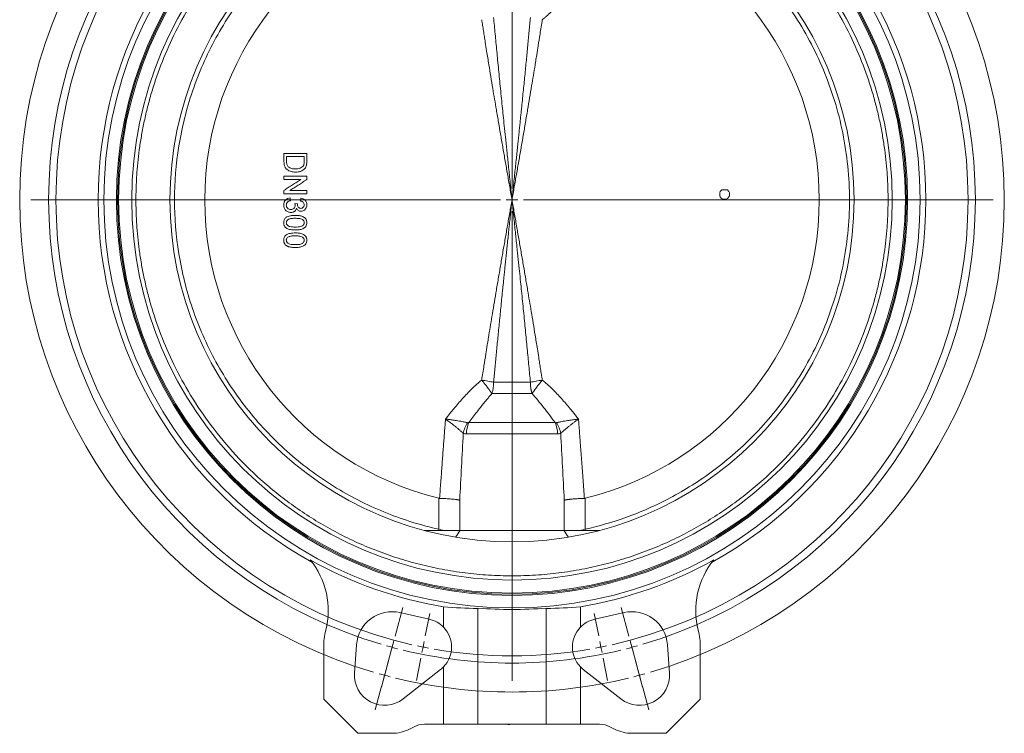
# Model space of a CAD drawing. Header units: millimetres. Extents: x 9 to 1131, y -444 to 1084.
# Tile 8 of 26: x 58 to 490, y 186 to 499. Entities that reach past the tile are written whole.
import ezdxf

# ---------------------------------------------------------------- set-up
doc = ezdxf.new("R2010")
doc.units = ezdxf.units.MM

# ---------------------------------------------------------------- blocks, each defined once
blk = doc.blocks.new('SW_CENTERMARKSYMBOL_0')
at = {"color": 0, "linetype": 'Continuous', "lineweight": 0}
for p, q in [((-1.29, 4.83), (-4.06, 15.17)), ((113.05, 4.83), (115.82, 15.17)), ((1.99, -7.44), (-1.4, 5.22)), ((109.77, -7.44), (113.16, 5.22)), ((0, 0), (-0.65, 2.41)), ((0, 0), (0.65, -2.41)), ((15.89, -7.48), (13.93, 2.33)), ((55.88, -203.54), (55.88, 2.5)), ((95.87, -7.48), (97.82, 2.33)), ((111.76, 0), (111.11, -2.41)), ((111.76, 0), (112.41, 2.41)), ((1.29, -4.83), (4.06, -15.17)), ((110.46, -4.83), (107.69, -15.17)), ((3.29, -12.27), (2.64, -9.85)), ((3.29, -12.27), (3.93, -14.68)), ((16.86, -12.39), (16.37, -9.93)), ((16.86, -12.39), (17.35, -14.84)), ((94.9, -12.39), (94.41, -14.84)), ((94.9, -12.39), (95.38, -9.93)), ((108.47, -12.27), (107.82, -14.68)), ((108.47, -12.27), (109.12, -9.85)), ((4.58, -17.1), (7.97, -29.75)), ((107.18, -17.1), (103.79, -29.75)), ((17.84, -17.29), (19.79, -27.1)), ((93.92, -17.29), (91.97, -27.1)), ((55.88, -208.54), (55.88, -206.04)), ((50.88, -208.54), (-155.16, -208.54)), ((55.88, -208.54), (53.38, -208.54)), ((55.88, -208.54), (55.88, -211.04)), ((55.88, -208.54), (58.38, -208.54)), ((60.88, -208.54), (266.92, -208.54)), ((55.88, -213.54), (55.88, -419.59)), ((4.58, -399.99), (7.97, -387.34)), ((107.18, -399.99), (103.79, -387.34)), ((17.84, -399.8), (19.79, -389.99)), ((93.92, -399.8), (91.97, -389.99)), ((1.29, -412.26), (4.06, -401.92)), ((3.29, -404.82), (2.64, -407.23)), ((3.29, -404.82), (3.93, -402.4)), ((16.86, -404.7), (16.37, -407.15)), ((16.86, -404.7), (17.35, -402.25)), ((94.9, -404.7), (94.41, -402.25)), ((94.9, -404.7), (95.38, -407.15)), ((110.46, -412.26), (107.69, -401.92)), ((108.47, -404.82), (107.82, -402.4)), ((108.47, -404.82), (109.12, -407.23)), ((1.99, -409.65), (-1.4, -422.3)), ((15.89, -409.6), (13.93, -419.41)), ((95.87, -409.6), (97.82, -419.41)), ((109.77, -409.65), (113.16, -422.3)), ((0, -417.09), (-0.65, -419.5)), ((0, -417.09), (0.65, -414.67)), ((111.76, -417.09), (111.11, -414.67)), ((111.76, -417.09), (112.41, -419.5)), ((-1.29, -421.92), (-4.06, -432.25)), ((113.05, -421.92), (115.82, -432.25))]:
    blk.add_line(p, q, dxfattribs=at)
for radius, start, end in [(215.9, 76.3269, 103.6731), (215.9, 104.3365, 105), (215.9, 75, 75.6635), (215.9, 106.3269, 253.6731), (215.9, 105, 105.6635), (215.9, 74.3365, 75), (215.9, 286.3269, 73.6731), (203.2, 76.4098, 103.5902), (200, 80.1824, 99.8176), (203.2, 105, 105.7049), (203.2, 104.2951, 105), (200, 101.25, 101.9662), (200, 100.5338, 101.25), (200, 78.75, 79.4662), (200, 78.0338, 78.75), (203.2, 75, 75.7049), (203.2, 74.2951, 75), (203.2, 106.4098, 253.5902), (200, 102.6824, 257.3176), (200, 282.6824, 77.3176), (203.2, 286.4098, 73.5902), (203.2, 254.2951, 255), (203.2, 255, 255.7049), (200, 258.0338, 258.75), (200, 258.75, 259.4662), (200, 260.1824, 279.8176), (200, 280.5338, 281.25), (200, 281.25, 281.9662), (203.2, 284.2951, 285), (203.2, 285, 285.7049), (203.2, 256.4098, 283.5902), (215.9, 254.3365, 255), (215.9, 255, 255.6635), (215.9, 256.3269, 283.6731), (215.9, 284.3365, 285), (215.9, 285, 285.6635)]:
    blk.add_arc((55.88, -208.54), radius, start, end, dxfattribs=at)

msp = doc.modelspace()

# ---------------------------------------------------------------- linework, layer by layer
at = {"color": 7, "linetype": 'Continuous', "lineweight": 15}
for p, q in [((174.4, 429.17), (174.4, 430.58)), ((184.4, 430.58), (184.4, 429.09)), ((174.4, 422.89), (174.4, 424.38)), ((184.4, 424.3), (184.4, 422.89)), ((368.85, 424.55), (366.4, 424.55)), ((177.09, 421.09), (177.22, 419.81)), ((181.71, 419.68), (181.83, 420.96)), ((180.3, 418.53), (179.14, 418.67)), ((180.3, 418.53), (180.28, 418.35)), ((274.4, 340.19), (266.33, 340.19)), ((274.4, 340.19), (282.46, 340.19)), ((265.61, 335.19), (274.4, 335.19)), ((274.4, 335.19), (283.18, 335.19)), ((293.28, 322.51), (255.52, 322.51)), ((254.45, 317.51), (294.35, 317.51)), ((242.32, 289.32), (242.32, 275.73)), ((306.48, 289.32), (306.48, 275.73)), ((251.6, 275.19), (235.99, 275.19)), ((297.2, 275.19), (251.6, 275.19)), ((312.8, 275.19), (297.2, 275.19)), ((225.24, 239.14), (238.13, 236.23)), ((244.4, 232.69), (244.4, 241.68)), ((259.4, 190.19), (259.4, 241.13)), ((289.4, 241.13), (289.4, 190.19)), ((304.4, 241.68), (304.4, 232.69)), ((310.67, 236.23), (323.56, 239.14)), ((205.35, 212.59), (206.25, 225.03)), ((342.55, 225.03), (343.44, 212.59)), ((191.81, 223.92), (191.81, 201.19)), ((356.99, 201.19), (356.99, 223.92)), ((243.11, 214.22), (226.69, 201.28)), ((244.4, 190.19), (244.4, 215.38)), ((304.4, 215.38), (304.4, 190.19)), ((322.11, 201.28), (305.68, 214.22)), ((191.81, 201.19), (206.81, 186.19)), ((341.99, 186.19), (356.99, 201.19)), ((236.03, 190.19), (244.4, 190.19)), ((244.4, 190.19), (259.4, 190.19)), ((289.4, 190.19), (259.4, 190.19)), ((272.59, 189.99), (272.59, 190.19)), ((272.59, 189.99), (272.8, 189.99)), ((272.8, 189.99), (272.8, 190.19)), ((272.8, 189.99), (273.45, 189.99)), ((273.45, 189.99), (273.45, 190.19)), ((274.68, 189.99), (274.68, 190.19)), ((274.68, 189.99), (274.69, 189.99)), ((274.86, 189.99), (274.86, 190.19)), ((276.03, 189.99), (276.03, 190.19)), ((277.06, 189.99), (277.06, 190.19)), ((304.4, 190.19), (289.4, 190.19)), ((304.4, 190.19), (312.77, 190.19)), ((206.81, 186.19), (223.81, 186.19)), ((324.99, 186.19), (341.99, 186.19))]:
    msp.add_line(p, q, dxfattribs=at)
at = {"color": 8, "linetype": 'Continuous', "lineweight": 15}
for p, q in [((251.49, 275.19), (251.49, 288.48)), ((297.31, 288.48), (297.31, 275.19)), ((242.32, 275.73), (242.2, 275.19)), ((244.47, 275.19), (242.32, 275.73)), ((306.48, 275.73), (304.33, 275.19)), ((306.48, 275.73), (306.59, 275.19))]:
    msp.add_line(p, q, dxfattribs=at)
at = {"color": 7, "linetype": 'Continuous', "lineweight": 15}
for radius in [179, 173.5, 173, 150]:
    msp.add_circle((274.4, 420.19), radius, dxfattribs=at)
for centre, radius, start, end in [((274.4, 420.19), 172.5, 0, 180), ((274.4, 420.19), 166.75, 0, 180), ((274.4, 420.19), 181.5, 118.904, 241.096), ((274.4, 420.19), 181.5, 298.904, 61.096), ((274.4, 420.19), 134.75, 103.7718, 256.2282), ((274.4, 420.19), 134.75, 283.7718, 76.2282), ((274.4, 420.19), 172.5, 180, 360), ((274.4, 420.19), 166.75, 180, 0), ((266.44, 317.56), 12, 155.6261, 180.2354), ((282.35, 317.56), 12, 359.7646, 24.3739), ((274.4, 420.19), 181.02, 240.7274, 260.4603), ((158.85, 240.07), 35, 345.609, 39.4098), ((274.4, 420.19), 181.02, 279.5397, 299.2726), ((389.95, 240.07), 35, 140.5902, 194.391), ((221.81, 223.92), 15.6, 77.3015, 175.8931), ((274.4, 420.19), 179.69, 265.2116, 274.7884), ((326.99, 223.92), 15.6, 4.1069, 102.6985), ((235.38, 224.04), 12.5, 43.8261, 77.3015), ((313.42, 224.04), 12.5, 102.6985, 136.1739), ((221.81, 223.92), 30, 165.609, 180), ((235.38, 224.04), 12.5, 316.1739, 43.8261), ((313.42, 224.04), 12.5, 136.1739, 223.8261), ((326.99, 223.92), 30, 360, 14.391), ((218.52, 211.65), 13.2, 175.8931, 308.219), ((235.38, 224.04), 12.5, 308.219, 316.1739), ((313.42, 224.04), 12.5, 223.8261, 231.781), ((330.28, 211.65), 13.2, 231.781, 4.1069), ((236.03, 180.19), 10, 90, 119.0973), ((312.77, 180.19), 10, 60.9027, 90), ((218.52, 211.65), 26, 281.7345, 299.0973), ((330.28, 211.65), 26, 240.9027, 258.2655)]:
    msp.add_arc(centre, radius, start, end, dxfattribs=at)
for centre, start_param, end_param in [((260.32, 420.19), 4.623703, 4.707259), ((288.48, 420.19), 4.717519, 4.801075)]:
    msp.add_ellipse(centre, major_axis=(179.77, 0), ratio=0.996929, start_param=start_param, end_param=end_param, dxfattribs=at)
for points, knots in [([(439.32, 420.19), (439.31, 420.64), (439.31, 421.52), (439.3, 422.85), (439.27, 424.18), (439.23, 425.51), (439.18, 426.84), (439.12, 428.17), (439.05, 429.49), (438.89, 432.26), (438.54, 436.47), (437.87, 442.21), (436.98, 448.04), (435.84, 454.08), (434.43, 460.2), (432.13, 468.69), (428.47, 479.57), (422.72, 492.81), (415.4, 506.2), (406.39, 519.53), (395.56, 532.52), (385.09, 542.69), (375.8, 550.36), (368.31, 555.87), (360.37, 561.04), (352.01, 565.81), (343.26, 570.15), (334.14, 574.02), (324.71, 577.36), (314.99, 580.14), (305.05, 582.34), (294.93, 583.93), (284.7, 584.9), (274.4, 585.22), (264.1, 584.9), (253.86, 583.93), (243.75, 582.34), (233.8, 580.14), (224.09, 577.36), (214.65, 574.02), (205.54, 570.15), (196.79, 565.81), (188.43, 561.04), (180.49, 555.87), (172.99, 550.36), (163.7, 542.69), (153.23, 532.52), (142.41, 519.53), (133.39, 506.2), (126.08, 492.81), (120.33, 479.57), (116.66, 468.69), (114.36, 460.2), (112.96, 454.08), (111.81, 448.04), (110.92, 442.21), (110.25, 436.47), (109.89, 432), (109.7, 428.7), (109.6, 426.57), (109.53, 424.45), (109.49, 422.32), (109.48, 420.9), (109.48, 420.19)], [0, 0, 0, 0, 0.002567, 0.005134, 0.0077, 0.010266, 0.012833, 0.015399, 0.017966, 0.020533, 0.03146, 0.042387, 0.054011, 0.065636, 0.077992, 0.09035, 0.116586, 0.144396, 0.17381, 0.204834, 0.237445, 0.271584, 0.289204, 0.307165, 0.325449, 0.344033, 0.362891, 0.381997, 0.401321, 0.420829, 0.440488, 0.460261, 0.480111, 0.5, 0.519889, 0.539739, 0.559512, 0.579171, 0.59868, 0.618003, 0.637109, 0.655968, 0.674551, 0.692835, 0.710796, 0.728416, 0.762555, 0.795166, 0.826191, 0.855605, 0.883414, 0.90965, 0.922007, 0.934365, 0.945989, 0.957613, 0.96854, 0.979467, 0.983574, 0.98768, 0.991786, 0.995893, 1, 1, 1, 1]), ([(126.41, 420.19), (126.41, 427.91), (127.02, 435.84), (129.61, 451.85), (131.6, 459.92), (135.66, 471.87), (137.2, 475.82), (140.63, 483.62), (142.52, 487.47), (146.65, 495.02), (148.89, 498.72), (153.69, 505.92), (156.26, 509.42), (161.68, 516.18), (164.55, 519.45), (170.53, 525.7), (173.66, 528.68), (180.13, 534.35), (183.48, 537.03), (190.35, 542.07), (193.88, 544.43), (204.66, 550.99), (212.11, 554.68), (227.17, 560.68), (234.79, 562.99), (242.32, 564.66)], [0, 0, 0, 0, 0.125, 0.125, 0.25, 0.25, 0.3125, 0.3125, 0.375, 0.375, 0.4375, 0.4375, 0.5, 0.5, 0.5625, 0.5625, 0.625, 0.625, 0.6875, 0.6875, 0.75, 0.75, 0.875, 0.875, 1, 1, 1, 1]), ([(306.48, 564.66), (312.35, 563.36), (318.44, 561.63), (330.91, 557.13), (337.29, 554.35), (350.12, 547.54), (356.58, 543.52), (366.08, 536.42), (369.22, 533.88), (375.39, 528.44), (378.41, 525.55), (384.3, 519.39), (387.17, 516.13), (392.67, 509.25), (395.31, 505.63), (400.32, 498.07), (402.68, 494.12), (407.08, 485.91), (409.1, 481.65), (412.77, 472.87), (414.41, 468.36), (417.26, 459.11), (418.46, 454.38), (420.41, 444.78), (421.15, 439.91), (422.14, 430.09), (422.38, 425.14), (422.38, 415.25), (422.14, 410.3), (421.15, 400.48), (420.41, 395.61), (418.46, 386.01), (417.26, 381.28), (414.41, 372.03), (412.77, 367.51), (409.1, 358.74), (407.08, 354.48), (402.68, 346.27), (400.32, 342.32), (395.31, 334.75), (392.67, 331.14), (387.17, 324.26), (384.3, 321), (378.41, 314.84), (375.39, 311.94), (369.22, 306.5), (366.08, 303.96), (356.58, 296.87), (350.12, 292.84), (337.29, 286.04), (330.91, 283.26), (318.44, 278.76), (312.35, 277.03), (306.48, 275.73)], [0, 0, 0, 0, 0.0625, 0.0625, 0.125, 0.125, 0.1875, 0.1875, 0.21875, 0.21875, 0.25, 0.25, 0.28125, 0.28125, 0.3125, 0.3125, 0.34375, 0.34375, 0.375, 0.375, 0.40625, 0.40625, 0.4375, 0.4375, 0.46875, 0.46875, 0.5, 0.5, 0.53125, 0.53125, 0.5625, 0.5625, 0.59375, 0.59375, 0.625, 0.625, 0.65625, 0.65625, 0.6875, 0.6875, 0.71875, 0.71875, 0.75, 0.75, 0.78125, 0.78125, 0.8125, 0.8125, 0.875, 0.875, 0.9375, 0.9375, 1, 1, 1, 1]), ([(287.68, 499.24), (288.09, 499.58), (288.84, 500.2), (290.32, 501.47), (292.77, 503.8), (295.44, 506.61), (298.02, 509.54), (299.86, 511.72), (301.7, 514.01), (302.91, 515.54), (303.55, 516.36)], [0, 0, 0, 0, 0.067249, 0.125001, 0.249998, 0.499992, 0.622425, 0.750003, 0.866565, 1, 1, 1, 1]), ([(261.11, 499.24), (261.24, 498.42), (261.5, 496.77), (261.88, 494.3), (262.27, 491.83), (262.73, 488.9), (263.39, 484.79), (264.48, 478.04), (265.9, 469.44), (267.33, 460.99), (268.5, 454.12), (269.47, 448.49), (270.44, 442.86), (271.42, 437.21), (272.41, 431.55), (273.4, 425.88), (274.07, 422.09), (274.4, 420.19)], [0, 0, 0, 0, 0.031285, 0.062547, 0.093785, 0.124999, 0.173826, 0.249999, 0.381325, 0.499998, 0.570945, 0.642053, 0.713321, 0.78475, 0.856339, 0.928089, 1, 1, 1, 1]), ([(266.33, 500.19), (266.44, 499.01), (266.66, 496.62), (267.01, 492.97), (267.36, 489.22), (267.73, 485.38), (268.11, 481.43), (268.51, 477.38), (268.92, 473.23), (269.35, 468.98), (269.79, 464.63), (270.22, 460.34), (270.67, 455.96), (271.14, 451.35), (271.68, 446.18), (272.27, 440.46), (272.93, 434.2), (273.64, 427.38), (274.14, 422.65), (274.4, 420.19)], [0, 0, 0, 0, 0.044318, 0.089894, 0.136731, 0.184826, 0.234182, 0.284796, 0.33667, 0.389803, 0.444196, 0.499848, 0.550645, 0.608327, 0.672893, 0.744343, 0.822678, 0.907897, 1, 1, 1, 1]), ([(274.4, 420.19), (274.53, 421.44), (274.79, 423.9), (275.17, 427.52), (275.53, 430.99), (275.88, 434.33), (276.22, 437.54), (276.54, 440.6), (276.84, 443.53), (277.13, 446.32), (277.41, 448.97), (277.67, 451.48), (277.91, 453.86), (278.14, 456.1), (278.35, 458.2), (278.74, 462.01), (279.3, 467.48), (280.01, 474.57), (280.68, 481.37), (281.31, 487.89), (281.9, 494.14), (282.28, 498.21), (282.46, 500.19)], [0, 0, 0, 0, 0.0469116, 0.0921022, 0.1355718, 0.1773204, 0.217348, 0.2556547, 0.2922404, 0.327105, 0.3602488, 0.3916715, 0.4213732, 0.449354, 0.4756138, 0.5001526, 0.5922057, 0.6807606, 0.7658175, 0.8473763, 0.9254372, 1, 1, 1, 1]), ([(274.4, 420.19), (274.56, 421.14), (274.89, 423.03), (275.39, 425.86), (275.88, 428.69), (276.38, 431.52), (276.87, 434.35), (277.37, 437.18), (277.86, 440), (278.35, 442.82), (278.84, 445.65), (279.32, 448.47), (279.81, 451.28), (280.29, 454.1), (280.77, 456.92), (281.68, 462.27), (282.95, 469.79), (284.13, 476.91), (284.87, 481.47), (285.31, 484.24), (285.95, 488.19), (286.76, 493.32), (287.35, 497.14), (287.68, 499.24)], [0, 0, 0, 0, 0.035841, 0.071663, 0.107465, 0.143248, 0.179011, 0.214755, 0.250479, 0.286184, 0.321869, 0.357534, 0.39318, 0.428806, 0.464413, 0.500001, 0.631908, 0.75, 0.770049, 0.805074, 0.855073, 0.920049, 1, 1, 1, 1]), ([(184.4, 440.58), (183.56, 440.58), (181.9, 440.58), (179.4, 440.58), (176.9, 440.58), (175.23, 440.58), (174.4, 440.58)], [0, 0, 0, 0, 0.250001, 0.5, 0.749999, 1, 1, 1, 1]), ([(174.4, 437), (174.41, 436.34), (174.46, 435.69), (174.72, 434.91), (174.78, 434.75), (174.92, 434.46), (175, 434.32), (175.19, 434.05), (175.29, 433.92), (175.52, 433.68), (175.64, 433.58), (176.02, 433.27), (176.31, 433.09), (176.89, 432.81), (177.2, 432.7), (177.83, 432.52), (178.15, 432.47), (178.8, 432.39), (179.12, 432.38), (179.45, 432.37)], [0, 0, 0, 0, 0.25, 0.25, 0.3125, 0.3125, 0.375, 0.375, 0.4375, 0.4375, 0.5, 0.5, 0.625, 0.625, 0.75, 0.75, 0.875, 0.875, 1, 1, 1, 1]), ([(175.55, 439.17), (176.41, 439.17), (178.11, 439.17), (180.68, 439.17), (182.39, 439.17), (183.24, 439.17)], [0, 0, 0, 0, 0.333334, 0.666666, 1, 1, 1, 1]), ([(175.55, 437.11), (175.55, 437.45), (175.55, 438.14), (175.55, 438.82), (175.55, 439.17)], [0, 0, 0, 0, 0.5, 1, 1, 1, 1]), ([(176.26, 434.74), (176.11, 434.9), (175.99, 435.07), (175.79, 435.44), (175.72, 435.64), (175.62, 436.05), (175.59, 436.26), (175.56, 436.68), (175.55, 436.89), (175.55, 437.11)], [0, 0, 0, 0, 0.25, 0.25, 0.5, 0.5, 0.75, 0.75, 1, 1, 1, 1]), ([(183.24, 437.14), (183.24, 436.86), (183.24, 436.58), (183.19, 436.16), (183.18, 436.03), (183.12, 435.75), (183.09, 435.62), (183.04, 435.49)], [0, 0, 0, 0, 0.5, 0.5, 0.75, 0.75, 1, 1, 1, 1]), ([(183.24, 439.17), (183.24, 438.83), (183.24, 438.15), (183.24, 437.48), (183.24, 437.14)], [0, 0, 0, 0, 0.5, 1, 1, 1, 1]), ([(184.25, 435.39), (184.32, 435.68), (184.35, 435.98), (184.38, 436.42), (184.39, 436.57), (184.4, 436.86), (184.4, 437.01), (184.4, 437.16)], [0, 0, 0, 0, 0.5, 0.5, 0.75, 0.75, 1, 1, 1, 1]), ([(179.47, 433.78), (178.9, 433.79), (178.32, 433.82), (177.49, 434.04), (177.22, 434.14), (176.71, 434.39), (176.48, 434.55), (176.26, 434.74)], [0, 0, 0, 0, 0.5, 0.5, 0.75, 0.75, 1, 1, 1, 1]), ([(179.45, 432.37), (179.83, 432.38), (180.2, 432.4), (180.76, 432.48), (180.94, 432.51), (181.31, 432.59), (181.49, 432.64), (181.85, 432.77), (182.03, 432.84), (182.37, 433), (182.53, 433.09), (183.01, 433.4), (183.29, 433.65), (183.54, 433.94)], [0, 0, 0, 0, 0.25, 0.25, 0.375, 0.375, 0.5, 0.5, 0.625, 0.625, 0.75, 0.75, 1, 1, 1, 1]), ([(183.04, 435.49), (182.97, 435.32), (182.88, 435.17), (182.67, 434.89), (182.55, 434.76), (182.16, 434.41), (181.85, 434.23), (181.21, 433.97), (180.86, 433.89), (180.17, 433.8), (179.82, 433.79), (179.47, 433.78)], [0, 0, 0, 0, 0.125, 0.125, 0.25, 0.25, 0.5, 0.5, 0.75, 0.75, 1, 1, 1, 1]), ([(183.54, 433.94), (183.71, 434.15), (183.87, 434.37), (184.11, 434.87), (184.18, 435.13), (184.25, 435.39)], [0, 0, 0, 0, 0.5, 0.5, 1, 1, 1, 1]), ([(184.4, 430.58), (183.56, 430.58), (181.9, 430.58), (179.4, 430.58), (176.9, 430.58), (175.23, 430.58), (174.4, 430.58)], [0, 0, 0, 0, 0.250001, 0.5, 0.749999, 1, 1, 1, 1]), ([(181.86, 429.17), (181.24, 428.77), (179.99, 427.97), (178.13, 426.77), (176.26, 425.57), (175.02, 424.77), (174.4, 424.38)], [0, 0, 0, 0, 0.250002, 0.500002, 0.75, 1, 1, 1, 1]), ([(174.4, 429.17), (175.23, 429.17), (176.88, 429.17), (179.37, 429.17), (181.03, 429.17), (181.86, 429.17)], [0, 0, 0, 0, 0.333333, 0.666666, 1, 1, 1, 1]), ([(176.94, 424.3), (177.56, 424.69), (178.8, 425.49), (180.67, 426.69), (182.53, 427.89), (183.78, 428.69), (184.4, 429.09)], [0, 0, 0, 0, 0.250001, 0.5, 0.749999, 1, 1, 1, 1]), ([(184.4, 424.3), (183.57, 424.3), (181.91, 424.3), (179.42, 424.3), (177.76, 424.3), (176.94, 424.3)], [0, 0, 0, 0, 0.3333338, 0.6666662, 1, 1, 1, 1]), ([(365.55, 423.5), (365.59, 423.6), (365.64, 423.71), (365.76, 423.91), (365.82, 424), (366.04, 424.27), (366.21, 424.42), (366.4, 424.55)], [0, 0, 0, 0, 0.25, 0.25, 0.5, 0.5, 1, 1, 1, 1]), ([(368.85, 424.55), (368.99, 424.46), (369.12, 424.34), (369.36, 424.09), (369.47, 423.95), (369.64, 423.65), (369.71, 423.49), (369.81, 423.16), (369.84, 422.98), (369.86, 422.64), (369.84, 422.46), (369.79, 422.12), (369.74, 421.95), (369.6, 421.63), (369.51, 421.48), (369.31, 421.2), (369.19, 421.08), (368.92, 420.85), (368.78, 420.76), (368.47, 420.6), (368.31, 420.54), (367.97, 420.46), (367.8, 420.44), (367.45, 420.44), (367.28, 420.46), (366.77, 420.58), (366.46, 420.74), (366.06, 421.08), (365.94, 421.21), (365.74, 421.48), (365.65, 421.64), (365.58, 421.8)], [0, 0, 0, 0, 0.0625, 0.0625, 0.125, 0.125, 0.1875, 0.1875, 0.25, 0.25, 0.3125, 0.3125, 0.375, 0.375, 0.4375, 0.4375, 0.5, 0.5, 0.5625, 0.5625, 0.625, 0.625, 0.6875, 0.6875, 0.75, 0.75, 0.875, 0.875, 0.9375, 0.9375, 1, 1, 1, 1]), ([(107.65, 420.19), (107.55, 420.19), (107.41, 420.19), (107.04, 420.19), (106.8, 420.19), (106.21, 420.19), (105.86, 420.19), (105.1, 420.19), (104.68, 420.19), (103.89, 420.19), (103.51, 420.19), (102.87, 420.19), (102.61, 420.19), (102.22, 420.19), (102.09, 420.19), (101.93, 420.19), (101.9, 420.19), (101.9, 420.19)], [0, 0, 0, 0, 0.125, 0.125, 0.25, 0.25, 0.375, 0.375, 0.5, 0.5, 0.625, 0.625, 0.75, 0.75, 0.875, 0.875, 1, 1, 1, 1]), ([(107.65, 420.19), (107.72, 420.19), (107.82, 420.19), (108.07, 420.19), (108.22, 420.19), (108.55, 420.19), (108.73, 420.19), (109.11, 420.19), (109.3, 420.19), (109.48, 420.19)], [0, 0, 0, 0, 0.25, 0.25, 0.5, 0.5, 0.75, 0.75, 1, 1, 1, 1]), ([(109.48, 420.19), (109.48, 419.75), (109.48, 418.86), (109.5, 417.53), (109.53, 416.2), (109.56, 414.88), (109.61, 413.55), (109.67, 412.22), (109.74, 410.89), (109.91, 408.12), (110.25, 403.92), (110.92, 398.18), (111.81, 392.34), (112.96, 386.3), (114.36, 380.18), (116.66, 371.69), (120.33, 360.81), (126.08, 347.58), (133.39, 334.19), (142.41, 320.86), (153.23, 307.87), (163.7, 297.69), (172.99, 290.03), (180.49, 284.52), (188.43, 279.35), (196.79, 274.57), (205.54, 270.23), (214.65, 266.37), (224.09, 263.03), (233.8, 260.24), (243.75, 258.04), (253.86, 256.45), (264.1, 255.49), (274.4, 255.17), (284.7, 255.49), (294.93, 256.45), (305.05, 258.04), (314.99, 260.24), (324.71, 263.03), (334.14, 266.37), (343.26, 270.23), (352.01, 274.57), (360.37, 279.35), (368.31, 284.52), (375.8, 290.03), (385.09, 297.69), (395.56, 307.87), (406.39, 320.86), (415.4, 334.19), (422.72, 347.58), (428.47, 360.81), (432.13, 371.69), (434.43, 380.18), (435.84, 386.3), (436.98, 392.34), (437.87, 398.18), (438.54, 403.92), (438.91, 408.39), (439.1, 411.69), (439.2, 413.81), (439.26, 415.94), (439.31, 418.07), (439.31, 419.48), (439.32, 420.19)], [0, 0, 0, 0, 0.002567, 0.005134, 0.0077, 0.010266, 0.012833, 0.015399, 0.017966, 0.020533, 0.03146, 0.042387, 0.054011, 0.065636, 0.077992, 0.09035, 0.116586, 0.144396, 0.17381, 0.204834, 0.237445, 0.271584, 0.289204, 0.307165, 0.325449, 0.344033, 0.362891, 0.381997, 0.401321, 0.420829, 0.440488, 0.460261, 0.480111, 0.5, 0.519889, 0.539739, 0.559512, 0.579171, 0.59868, 0.618003, 0.637109, 0.655968, 0.674551, 0.692835, 0.710796, 0.728416, 0.762555, 0.795166, 0.826191, 0.855605, 0.883414, 0.90965, 0.922007, 0.934365, 0.945989, 0.957613, 0.96854, 0.979467, 0.983574, 0.98768, 0.991786, 0.995893, 1, 1, 1, 1]), ([(124.41, 420.19), (124.41, 420.19), (124.46, 420.19), (124.66, 420.19), (124.81, 420.19), (125.2, 420.19), (125.44, 420.19), (125.93, 420.19), (126.18, 420.19), (126.41, 420.19)], [0, 0, 0, 0, 0.25, 0.25, 0.5, 0.5, 0.75, 0.75, 1, 1, 1, 1]), ([(242.32, 275.73), (234.79, 277.4), (227.17, 279.71), (212.11, 285.71), (204.66, 289.4), (193.88, 295.96), (190.35, 298.31), (183.48, 303.35), (180.13, 306.03), (173.66, 311.7), (170.53, 314.69), (164.55, 320.94), (161.68, 324.2), (156.26, 330.97), (153.69, 334.47), (148.89, 341.67), (146.65, 345.36), (142.52, 352.91), (140.63, 356.76), (137.2, 364.57), (135.66, 368.52), (131.6, 380.46), (129.61, 388.54), (127.02, 404.54), (126.41, 412.48), (126.41, 420.19)], [0, 0, 0, 0, 0.125, 0.125, 0.25, 0.25, 0.3125, 0.3125, 0.375, 0.375, 0.4375, 0.4375, 0.5, 0.5, 0.5625, 0.5625, 0.625, 0.625, 0.6875, 0.6875, 0.75, 0.75, 0.875, 0.875, 1, 1, 1, 1]), ([(177.09, 421.09), (176.71, 421.04), (176.33, 420.96), (175.81, 420.72), (175.64, 420.62), (175.33, 420.39), (175.18, 420.26), (174.92, 419.97), (174.8, 419.82), (174.6, 419.49), (174.52, 419.31), (174.32, 418.76), (174.28, 418.37), (174.27, 417.98)], [0, 0, 0, 0, 0.25, 0.25, 0.375, 0.375, 0.5, 0.5, 0.625, 0.625, 0.75, 0.75, 1, 1, 1, 1]), ([(174.4, 422.89), (175.23, 422.89), (176.9, 422.89), (179.4, 422.89), (181.9, 422.89), (183.56, 422.89), (184.4, 422.89)], [0, 0, 0, 0, 0.250001, 0.5, 0.749999, 1, 1, 1, 1]), ([(175.42, 417.93), (175.43, 418.17), (175.45, 418.41), (175.57, 418.75), (175.63, 418.86), (175.76, 419.06), (175.84, 419.15), (176.1, 419.39), (176.31, 419.52), (176.75, 419.69), (176.99, 419.76), (177.22, 419.81)], [0, 0, 0, 0, 0.25, 0.25, 0.375, 0.375, 0.5, 0.5, 0.75, 0.75, 1, 1, 1, 1]), ([(183.24, 418), (183.24, 418.21), (183.22, 418.42), (183.08, 418.81), (182.97, 419), (182.53, 419.46), (182.12, 419.61), (181.71, 419.68)], [0, 0, 0, 0, 0.25, 0.25, 0.5, 0.5, 1, 1, 1, 1]), ([(181.83, 420.96), (182.18, 420.89), (182.52, 420.8), (183, 420.57), (183.15, 420.47), (183.44, 420.26), (183.57, 420.14), (183.81, 419.88), (183.92, 419.73), (184.1, 419.43), (184.17, 419.26), (184.35, 418.75), (184.39, 418.4), (184.4, 418.04)], [0, 0, 0, 0, 0.25, 0.25, 0.375, 0.375, 0.5, 0.5, 0.625, 0.625, 0.75, 0.75, 1, 1, 1, 1]), ([(274.4, 420.19), (274.23, 419.25), (273.9, 417.36), (273.41, 414.53), (272.91, 411.7), (272.42, 408.87), (271.92, 406.04), (271.43, 403.21), (270.94, 400.39), (270.45, 397.56), (269.96, 394.74), (269.47, 391.92), (268.99, 389.1), (268.51, 386.29), (268.02, 383.47), (267.11, 378.12), (265.84, 370.59), (264.67, 363.48), (263.93, 358.92), (263.48, 356.15), (262.85, 352.2), (262.04, 347.06), (261.44, 343.25), (261.11, 341.14)], [0, 0, 0, 0, 0.035841, 0.071663, 0.107465, 0.143248, 0.179011, 0.214755, 0.250479, 0.286184, 0.321869, 0.357534, 0.39318, 0.428806, 0.464413, 0.500001, 0.631908, 0.75, 0.770049, 0.805074, 0.855073, 0.920049, 1, 1, 1, 1]), ([(274.4, 420.19), (274.27, 418.94), (274.01, 416.49), (273.63, 412.87), (273.26, 409.39), (272.91, 406.05), (272.58, 402.85), (272.26, 399.78), (271.95, 396.86), (271.66, 394.07), (271.39, 391.42), (271.13, 388.9), (270.89, 386.52), (270.66, 384.29), (270.44, 382.19), (270.05, 378.38), (269.5, 372.91), (268.79, 365.82), (268.12, 359.02), (267.49, 352.49), (266.89, 346.25), (266.52, 342.18), (266.33, 340.19)], [0, 0, 0, 0, 0.046912, 0.092102, 0.135572, 0.17732, 0.217348, 0.255655, 0.29224, 0.327105, 0.360249, 0.391671, 0.421373, 0.449354, 0.475614, 0.500153, 0.592206, 0.680761, 0.765817, 0.847376, 0.925437, 1, 1, 1, 1]), ([(282.46, 340.19), (282.35, 341.37), (282.13, 343.77), (281.79, 347.42), (281.43, 351.16), (281.06, 355.01), (280.68, 358.96), (280.28, 363.01), (279.87, 367.16), (279.45, 371.41), (279.01, 375.76), (278.57, 380.05), (278.13, 384.42), (277.65, 389.04), (277.12, 394.2), (276.52, 399.92), (275.87, 406.19), (275.15, 413.01), (274.66, 417.74), (274.4, 420.19)], [0, 0, 0, 0, 0.044318, 0.089894, 0.136731, 0.184826, 0.234182, 0.284796, 0.33667, 0.389803, 0.444196, 0.499848, 0.550645, 0.608327, 0.672893, 0.744343, 0.822678, 0.907897, 1, 1, 1, 1]), ([(287.68, 341.14), (287.55, 341.97), (287.3, 343.61), (286.91, 346.08), (286.52, 348.55), (286.07, 351.48), (285.41, 355.6), (284.31, 362.35), (282.89, 370.94), (281.47, 379.4), (280.29, 386.27), (279.33, 391.89), (278.35, 397.53), (277.37, 403.18), (276.38, 408.84), (275.39, 414.51), (274.73, 418.3), (274.4, 420.19)], [0, 0, 0, 0, 0.031285, 0.062547, 0.093785, 0.124999, 0.173826, 0.249999, 0.381325, 0.499998, 0.570945, 0.642053, 0.713321, 0.78475, 0.856339, 0.928089, 1, 1, 1, 1]), ([(441.15, 420.19), (441.08, 420.19), (440.98, 420.19), (440.73, 420.19), (440.58, 420.19), (440.24, 420.19), (440.06, 420.19), (439.69, 420.19), (439.5, 420.19), (439.32, 420.19)], [0, 0, 0, 0, 0.25, 0.25, 0.5, 0.5, 0.75, 0.75, 1, 1, 1, 1]), ([(441.15, 420.19), (441.25, 420.19), (441.38, 420.19), (441.75, 420.19), (441.99, 420.19), (442.58, 420.19), (442.93, 420.19), (443.7, 420.19), (444.11, 420.19), (444.91, 420.19), (445.29, 420.19), (445.93, 420.19), (446.19, 420.19), (446.58, 420.19), (446.71, 420.19), (446.87, 420.19), (446.9, 420.19), (446.9, 420.19)], [0, 0, 0, 0, 0.125, 0.125, 0.25, 0.25, 0.375, 0.375, 0.5, 0.5, 0.625, 0.625, 0.75, 0.75, 0.875, 0.875, 1, 1, 1, 1]), ([(174.27, 417.98), (174.28, 417.55), (174.33, 417.14), (174.55, 416.54), (174.64, 416.34), (174.86, 415.98), (174.99, 415.81), (175.29, 415.5), (175.45, 415.36), (175.79, 415.12), (175.98, 415.01), (176.36, 414.84), (176.57, 414.78), (176.98, 414.7), (177.19, 414.69), (177.41, 414.68)], [0, 0, 0, 0, 0.25, 0.25, 0.375, 0.375, 0.5, 0.5, 0.625, 0.625, 0.75, 0.75, 0.875, 0.875, 1, 1, 1, 1]), ([(175.42, 417.93), (175.43, 417.67), (175.46, 417.41), (175.65, 416.91), (175.8, 416.69), (176.18, 416.33), (176.4, 416.18), (176.89, 416), (177.15, 415.97), (177.42, 415.96)], [0, 0, 0, 0, 0.25, 0.25, 0.5, 0.5, 0.75, 0.75, 1, 1, 1, 1]), ([(177.41, 414.68), (177.69, 414.69), (177.96, 414.72), (178.37, 414.83), (178.5, 414.88), (178.76, 415), (178.88, 415.07), (179.1, 415.24), (179.2, 415.33), (179.39, 415.54), (179.48, 415.66), (179.7, 416.02), (179.8, 416.28), (179.87, 416.56)], [0, 0, 0, 0, 0.25, 0.25, 0.375, 0.375, 0.5, 0.5, 0.625, 0.625, 0.75, 0.75, 1, 1, 1, 1]), ([(177.42, 415.96), (177.66, 415.97), (177.91, 416), (178.37, 416.18), (178.57, 416.31), (178.93, 416.66), (179.06, 416.87), (179.24, 417.34), (179.27, 417.59), (179.28, 417.84)], [0, 0, 0, 0, 0.25, 0.25, 0.5, 0.5, 0.75, 0.75, 1, 1, 1, 1]), ([(179.28, 417.84), (179.28, 417.91), (179.27, 417.98), (179.27, 418.05), (179.26, 418.12), (179.25, 418.19), (179.24, 418.26), (179.21, 418.39), (179.18, 418.53), (179.14, 418.67)], [0, 0, 0, 0, 0.250456, 0.250456, 0.250456, 0.500945, 0.500945, 0.500945, 1, 1, 1, 1]), ([(179.87, 416.56), (179.97, 416.37), (180.07, 416.18), (180.33, 415.84), (180.48, 415.69), (180.83, 415.45), (181.02, 415.35), (181.43, 415.22), (181.64, 415.2), (181.86, 415.19)], [0, 0, 0, 0, 0.25, 0.25, 0.5, 0.5, 0.75, 0.75, 1, 1, 1, 1]), ([(180.28, 418.35), (180.3, 417.9), (180.4, 417.44), (180.78, 416.87), (180.95, 416.71), (181.36, 416.51), (181.59, 416.48), (181.81, 416.48)], [0, 0, 0, 0, 0.5, 0.5, 0.75, 0.75, 1, 1, 1, 1]), ([(181.81, 416.48), (181.99, 416.48), (182.16, 416.5), (182.33, 416.56), (182.46, 416.61), (182.6, 416.69), (182.71, 416.78), (182.82, 416.87), (182.92, 416.99), (183, 417.11), (183.09, 417.24), (183.16, 417.39), (183.19, 417.55), (183.23, 417.69), (183.24, 417.85), (183.24, 418)], [0, 0, 0, 0, 0.223541, 0.223541, 0.223541, 0.41346, 0.41346, 0.41346, 0.60321, 0.60321, 0.60321, 0.807552, 0.807552, 0.807552, 1, 1, 1, 1]), ([(181.86, 415.19), (182.21, 415.21), (182.55, 415.27), (183.04, 415.5), (183.19, 415.59), (183.47, 415.8), (183.6, 415.92), (183.83, 416.19), (183.93, 416.34), (184.1, 416.65), (184.17, 416.82), (184.34, 417.32), (184.39, 417.68), (184.4, 418.04)], [0, 0, 0, 0, 0.25, 0.25, 0.375, 0.375, 0.5, 0.5, 0.625, 0.625, 0.75, 0.75, 1, 1, 1, 1]), ([(175.23, 412.43), (175.08, 412.29), (174.93, 412.13), (174.68, 411.8), (174.57, 411.62), (174.34, 411.04), (174.28, 410.62), (174.27, 410.19)], [0, 0, 0, 0, 0.25, 0.25, 0.5, 0.5, 1, 1, 1, 1]), ([(179.33, 413.4), (178.62, 413.39), (177.91, 413.35), (176.85, 413.15), (176.51, 413.05), (175.84, 412.79), (175.53, 412.63), (175.23, 412.43)], [0, 0, 0, 0, 0.5, 0.5, 0.75, 0.75, 1, 1, 1, 1]), ([(175.42, 410.19), (175.43, 410.3), (175.44, 410.4), (175.47, 410.6), (175.5, 410.7), (175.62, 410.98), (175.74, 411.15), (176.02, 411.45), (176.17, 411.58), (176.54, 411.77), (176.73, 411.84), (177.12, 411.94), (177.32, 411.98), (177.72, 412.04), (177.92, 412.06), (178.52, 412.11), (178.93, 412.11), (179.33, 412.12)], [0, 0, 0, 0, 0.0625, 0.0625, 0.125, 0.125, 0.25, 0.25, 0.375, 0.375, 0.5, 0.5, 0.625, 0.625, 0.75, 0.75, 1, 1, 1, 1]), ([(184.4, 410.19), (184.39, 410.48), (184.36, 410.76), (184.26, 411.18), (184.21, 411.32), (184.1, 411.58), (184.04, 411.7), (183.88, 411.94), (183.79, 412.06), (183.59, 412.26), (183.49, 412.36), (183.15, 412.62), (182.9, 412.76), (182.38, 412.99), (182.11, 413.08), (181.56, 413.22), (181.29, 413.27), (180.45, 413.38), (179.89, 413.39), (179.33, 413.4)], [0, 0, 0, 0, 0.125, 0.125, 0.1875, 0.1875, 0.25, 0.25, 0.3125, 0.3125, 0.375, 0.375, 0.5, 0.5, 0.625, 0.625, 0.75, 0.75, 1, 1, 1, 1]), ([(179.33, 412.12), (179.89, 412.11), (180.44, 412.09), (181.26, 411.99), (181.54, 411.94), (182.06, 411.78), (182.32, 411.68), (182.56, 411.54)], [0, 0, 0, 0, 0.5, 0.5, 0.75, 0.75, 1, 1, 1, 1]), ([(182.56, 411.54), (182.66, 411.46), (182.76, 411.37), (182.93, 411.18), (183, 411.07), (183.19, 410.73), (183.24, 410.47), (183.24, 410.21)], [0, 0, 0, 0, 0.25, 0.25, 0.5, 0.5, 1, 1, 1, 1]), ([(174.27, 410.19), (174.27, 409.91), (174.3, 409.62), (174.41, 409.21), (174.45, 409.07), (174.56, 408.81), (174.63, 408.69), (174.78, 408.45), (174.87, 408.34), (175.07, 408.13), (175.18, 408.04), (175.4, 407.86), (175.52, 407.78), (175.76, 407.64), (175.89, 407.57), (176.28, 407.41), (176.55, 407.32), (177.09, 407.18), (177.37, 407.13), (178.2, 407.01), (178.77, 406.99), (179.33, 406.99)], [0, 0, 0, 0, 0.125, 0.125, 0.1875, 0.1875, 0.25, 0.25, 0.3125, 0.3125, 0.375, 0.375, 0.4375, 0.4375, 0.5, 0.5, 0.625, 0.625, 0.75, 0.75, 1, 1, 1, 1]), ([(179.33, 408.27), (178.93, 408.27), (178.52, 408.28), (177.72, 408.34), (177.32, 408.39), (176.73, 408.55), (176.54, 408.62), (176.18, 408.82), (176.02, 408.94), (175.81, 409.16), (175.74, 409.24), (175.63, 409.41), (175.58, 409.5), (175.46, 409.78), (175.43, 409.99), (175.42, 410.19)], [0, 0, 0, 0, 0.25, 0.25, 0.5, 0.5, 0.625, 0.625, 0.75, 0.75, 0.8125, 0.8125, 0.875, 0.875, 1, 1, 1, 1]), ([(183.24, 410.21), (183.24, 410.1), (183.23, 410), (183.2, 409.8), (183.17, 409.7), (183.1, 409.51), (183.05, 409.42), (182.94, 409.25), (182.87, 409.17), (182.66, 408.94), (182.49, 408.82), (182.14, 408.63), (181.95, 408.55), (180.96, 408.29), (180.15, 408.28), (179.33, 408.27)], [0, 0, 0, 0, 0.0625, 0.0625, 0.125, 0.125, 0.1875, 0.1875, 0.25, 0.25, 0.375, 0.375, 0.5, 0.5, 1, 1, 1, 1]), ([(179.33, 406.99), (179.9, 406.99), (180.46, 407.01), (181.3, 407.12), (181.58, 407.18), (182.12, 407.33), (182.38, 407.42), (182.9, 407.64), (183.15, 407.78), (183.61, 408.12), (183.81, 408.33), (184.11, 408.81), (184.22, 409.07), (184.36, 409.62), (184.39, 409.91), (184.4, 410.19)], [0, 0, 0, 0, 0.25, 0.25, 0.375, 0.375, 0.5, 0.5, 0.625, 0.625, 0.75, 0.75, 0.875, 0.875, 1, 1, 1, 1]), ([(175.23, 404.73), (175.08, 404.59), (174.93, 404.44), (174.68, 404.11), (174.57, 403.93), (174.34, 403.35), (174.28, 402.92), (174.27, 402.5)], [0, 0, 0, 0, 0.25, 0.25, 0.5, 0.5, 1, 1, 1, 1]), ([(174.27, 402.5), (174.27, 402.21), (174.3, 401.93), (174.41, 401.52), (174.45, 401.38), (174.56, 401.12), (174.63, 400.99), (174.78, 400.76), (174.87, 400.64), (175.07, 400.44), (175.18, 400.34), (175.4, 400.17), (175.52, 400.09), (175.76, 399.95), (175.89, 399.88), (176.28, 399.71), (176.55, 399.62), (177.09, 399.49), (177.37, 399.44), (178.2, 399.32), (178.77, 399.3), (179.33, 399.3)], [0, 0, 0, 0, 0.125, 0.125, 0.1875, 0.1875, 0.25, 0.25, 0.3125, 0.3125, 0.375, 0.375, 0.4375, 0.4375, 0.5, 0.5, 0.625, 0.625, 0.75, 0.75, 1, 1, 1, 1]), ([(179.33, 405.71), (178.62, 405.7), (177.91, 405.66), (176.85, 405.45), (176.51, 405.36), (175.84, 405.1), (175.53, 404.94), (175.23, 404.73)], [0, 0, 0, 0, 0.5, 0.5, 0.75, 0.75, 1, 1, 1, 1]), ([(175.42, 402.5), (175.43, 402.6), (175.44, 402.71), (175.47, 402.91), (175.5, 403.01), (175.62, 403.29), (175.74, 403.46), (176.02, 403.76), (176.17, 403.89), (176.53, 404.08), (176.73, 404.14), (177.12, 404.25), (177.32, 404.29), (177.72, 404.35), (177.92, 404.37), (178.52, 404.42), (178.93, 404.42), (179.33, 404.42)], [0, 0, 0, 0, 0.0625, 0.0625, 0.125, 0.125, 0.25, 0.25, 0.375, 0.375, 0.5, 0.5, 0.625, 0.625, 0.75, 0.75, 1, 1, 1, 1]), ([(179.33, 400.58), (178.93, 400.58), (178.53, 400.58), (177.72, 400.64), (177.32, 400.7), (176.73, 400.86), (176.54, 400.93), (176.18, 401.12), (176.02, 401.24), (175.81, 401.47), (175.74, 401.55), (175.63, 401.72), (175.58, 401.81), (175.46, 402.09), (175.43, 402.29), (175.42, 402.5)], [0, 0, 0, 0, 0.25, 0.25, 0.5, 0.5, 0.625, 0.625, 0.75, 0.75, 0.8125, 0.8125, 0.875, 0.875, 1, 1, 1, 1]), ([(184.4, 402.5), (184.39, 402.79), (184.36, 403.07), (184.26, 403.49), (184.21, 403.62), (184.1, 403.89), (184.04, 404.01), (183.88, 404.25), (183.79, 404.36), (183.59, 404.57), (183.49, 404.66), (183.15, 404.93), (182.9, 405.07), (182.38, 405.29), (182.11, 405.39), (181.56, 405.53), (181.29, 405.58), (180.45, 405.68), (179.89, 405.7), (179.33, 405.71)], [0, 0, 0, 0, 0.125, 0.125, 0.1875, 0.1875, 0.25, 0.25, 0.3125, 0.3125, 0.375, 0.375, 0.5, 0.5, 0.625, 0.625, 0.75, 0.75, 1, 1, 1, 1]), ([(179.33, 404.42), (179.89, 404.42), (180.44, 404.4), (181.26, 404.29), (181.54, 404.24), (182.06, 404.09), (182.32, 403.99), (182.56, 403.84)], [0, 0, 0, 0, 0.5, 0.5, 0.75, 0.75, 1, 1, 1, 1]), ([(183.24, 402.51), (183.24, 402.41), (183.23, 402.31), (183.2, 402.11), (183.17, 402.01), (183.06, 401.72), (182.94, 401.55), (182.66, 401.25), (182.49, 401.13), (182.14, 400.93), (181.95, 400.86), (180.96, 400.6), (180.15, 400.58), (179.33, 400.58)], [0, 0, 0, 0, 0.0625, 0.0625, 0.125, 0.125, 0.25, 0.25, 0.375, 0.375, 0.5, 0.5, 1, 1, 1, 1]), ([(179.33, 399.3), (179.9, 399.3), (180.46, 399.32), (181.3, 399.43), (181.58, 399.49), (182.12, 399.64), (182.38, 399.73), (182.9, 399.95), (183.15, 400.09), (183.61, 400.43), (183.81, 400.64), (184.11, 401.11), (184.22, 401.38), (184.36, 401.93), (184.39, 402.21), (184.4, 402.5)], [0, 0, 0, 0, 0.25, 0.25, 0.375, 0.375, 0.5, 0.5, 0.625, 0.625, 0.75, 0.75, 0.875, 0.875, 1, 1, 1, 1]), ([(182.56, 403.84), (182.66, 403.76), (182.76, 403.68), (182.93, 403.49), (183, 403.38), (183.19, 403.04), (183.24, 402.78), (183.24, 402.51)], [0, 0, 0, 0, 0.25, 0.25, 0.5, 0.5, 1, 1, 1, 1]), ([(261.11, 341.14), (260.71, 340.81), (259.96, 340.19), (258.47, 338.92), (256.02, 336.59), (253.35, 333.77), (250.78, 330.85), (248.94, 328.66), (247.09, 326.37), (245.89, 324.85), (245.24, 324.03)], [0, 0, 0, 0, 0.067249, 0.1250012, 0.2499981, 0.499992, 0.6224246, 0.7500027, 0.8665646, 1, 1, 1, 1]), ([(266.33, 340.19), (265.57, 340.36), (264.72, 340.53), (262.95, 340.85), (262.02, 341), (261.11, 341.14)], [0, 0, 0, 0, 0.5, 0.5, 1, 1, 1, 1]), ([(261.87, 340.19), (261.83, 340.25), (261.74, 340.36), (261.61, 340.52), (261.49, 340.67), (261.37, 340.82), (261.24, 340.98), (261.16, 341.09), (261.11, 341.14)], [0, 0, 0, 0, 0.17789, 0.339733, 0.502665, 0.661018, 0.822534, 1, 1, 1, 1]), ([(287.68, 341.14), (286.77, 341), (285.85, 340.85), (284.07, 340.53), (283.23, 340.36), (282.46, 340.19)], [0, 0, 0, 0, 0.5, 0.5, 1, 1, 1, 1]), ([(287.68, 341.14), (287.64, 341.09), (287.55, 340.98), (287.43, 340.82), (287.28, 340.65), (287.12, 340.43), (286.99, 340.27), (286.92, 340.19)], [0, 0, 0, 0, 0.177442, 0.338964, 0.49734, 0.740071, 1, 1, 1, 1]), ([(303.55, 324.03), (303.11, 324.59), (302.27, 325.65), (301.06, 327.17), (299.66, 328.9), (298.02, 330.84), (295.45, 333.77), (292.78, 336.6), (290.31, 338.91), (288.83, 340.18), (288.08, 340.81), (287.68, 341.14)], [0, 0, 0, 0, 0.090944, 0.174259, 0.249999, 0.376963, 0.500008, 0.750003, 0.875, 0.933156, 1, 1, 1, 1]), ([(265.61, 335.19), (265.57, 335.26), (265.48, 335.38), (265.35, 335.57), (265.22, 335.76), (265.09, 335.94), (264.96, 336.12), (264.83, 336.3), (264.7, 336.47), (264.58, 336.64), (264.46, 336.8), (264.35, 336.96), (264.24, 337.11), (264.13, 337.25), (264.03, 337.39), (263.78, 337.72), (263.42, 338.2), (262.98, 338.77), (262.66, 339.19), (262.38, 339.54), (262.13, 339.87), (261.95, 340.09), (261.87, 340.19)], [0, 0, 0, 0, 0.045236, 0.088979, 0.131229, 0.171985, 0.211248, 0.249016, 0.28529, 0.320068, 0.353352, 0.385141, 0.415435, 0.444235, 0.471542, 0.497357, 0.639773, 0.74987, 0.818679, 0.875475, 0.945044, 1, 1, 1, 1]), ([(266.33, 340.19), (266.33, 340.08), (266.33, 339.87), (266.32, 339.54), (266.31, 339.22), (266.29, 338.9), (266.26, 338.58), (266.23, 338.26), (266.19, 337.93), (266.14, 337.55), (266.07, 337.12), (265.98, 336.64), (265.88, 336.16), (265.75, 335.67), (265.66, 335.35), (265.61, 335.19)], [0, 0, 0, 0, 0.06231, 0.124095, 0.185657, 0.247293, 0.309286, 0.371905, 0.435405, 0.500018, 0.594925, 0.691966, 0.791593, 0.894173, 1, 1, 1, 1]), ([(274.4, 340.19), (274.4, 339.33), (274.4, 338.45), (274.4, 336.76), (274.4, 335.94), (274.4, 335.19)], [0, 0, 0, 0, 0.5, 0.5, 1, 1, 1, 1]), ([(283.18, 335.19), (283.16, 335.28), (283.1, 335.46), (283.03, 335.73), (282.96, 336), (282.89, 336.27), (282.83, 336.54), (282.78, 336.81), (282.73, 337.07), (282.69, 337.34), (282.63, 337.69), (282.58, 338.12), (282.53, 338.64), (282.49, 339.16), (282.47, 339.67), (282.47, 340.02), (282.46, 340.19)], [0, 0, 0, 0, 0.059203, 0.117372, 0.174549, 0.230784, 0.286131, 0.340652, 0.39442, 0.447514, 0.500019, 0.602828, 0.703154, 0.802023, 0.900568, 1, 1, 1, 1]), ([(286.92, 340.19), (286.87, 340.13), (286.76, 339.99), (286.59, 339.77), (286.38, 339.5), (286.14, 339.19), (285.81, 338.77), (285.38, 338.2), (284.98, 337.67), (284.66, 337.24), (284.44, 336.95), (284.21, 336.63), (283.96, 336.29), (283.7, 335.93), (283.44, 335.56), (283.27, 335.32), (283.18, 335.19)], [0, 0, 0, 0, 0.0350776, 0.0764711, 0.1245353, 0.1812976, 0.2501446, 0.360208, 0.5026665, 0.5557739, 0.6148577, 0.6799234, 0.7509725, 0.8280038, 0.9110145, 1, 1, 1, 1]), ([(265.61, 335.19), (265.44, 335.01), (265.09, 334.62), (264.56, 334.03), (264.02, 333.41), (263.47, 332.77), (262.9, 332.1), (262.33, 331.4), (261.74, 330.68), (261.14, 329.93), (260.2, 328.75), (258.91, 327.07), (257.23, 324.86), (256.1, 323.31), (255.52, 322.51)], [0, 0, 0, 0, 0.047352, 0.096343, 0.146994, 0.199319, 0.253334, 0.309049, 0.366476, 0.425624, 0.486501, 0.646041, 0.817185, 1, 1, 1, 1]), ([(293.28, 322.51), (292.45, 323.65), (291.62, 324.78), (289.94, 327), (289.1, 328.1), (287.42, 330.23), (286.58, 331.28), (284.89, 333.3), (284.04, 334.27), (283.18, 335.19)], [0, 0, 0, 0, 0.25, 0.25, 0.5, 0.5, 0.75, 0.75, 1, 1, 1, 1]), ([(245.24, 324.03), (245.17, 323.12), (245.03, 321.26), (244.81, 318.44), (244.59, 315.53), (244.36, 312.53), (244.13, 309.46), (243.89, 306.3), (243.65, 303.05), (243.41, 299.72), (243.16, 296.31), (242.9, 292.82), (242.73, 290.46), (242.65, 289.27)], [0, 0, 0, 0, 0.078653, 0.159754, 0.243307, 0.32931, 0.417766, 0.508674, 0.602035, 0.697848, 0.796113, 0.896831, 1, 1, 1, 1]), ([(245.24, 324.03), (245.36, 324.02), (245.64, 323.99), (246.09, 323.93), (246.65, 323.86), (247.3, 323.78), (248.27, 323.65), (249.4, 323.48), (250.71, 323.28), (251.89, 323.07), (252.85, 322.89), (253.54, 322.75), (254.02, 322.64), (254.48, 322.53), (254.76, 322.46), (254.92, 322.42)], [0, 0, 0, 0, 0.032102, 0.073092, 0.123051, 0.182038, 0.250068, 0.388003, 0.500197, 0.631143, 0.750064, 0.814719, 0.875059, 0.930425, 1, 1, 1, 1]), ([(253.04, 317.75), (252.99, 317.79), (252.9, 317.89), (252.75, 318.03), (252.61, 318.16), (252.47, 318.29), (252.25, 318.48), (251.94, 318.77), (251.39, 319.25), (250.63, 319.9), (249.69, 320.67), (248.63, 321.51), (247.66, 322.25), (246.79, 322.91), (246.16, 323.37), (245.66, 323.73), (245.37, 323.94), (245.24, 324.03)], [0, 0, 0, 0, 0.028236, 0.054886, 0.079917, 0.103299, 0.125009, 0.185788, 0.250064, 0.368244, 0.500047, 0.60845, 0.749975, 0.834667, 0.904318, 0.959306, 1, 1, 1, 1]), ([(293.87, 322.42), (293.94, 322.43), (294.06, 322.47), (294.24, 322.51), (294.42, 322.56), (294.6, 322.6), (294.87, 322.66), (295.26, 322.75), (295.95, 322.89), (296.9, 323.07), (298.07, 323.27), (299.38, 323.48), (300.59, 323.66), (301.69, 323.8), (302.47, 323.9), (303.08, 323.98), (303.41, 324.01), (303.55, 324.03)], [0, 0, 0, 0, 0.0280865, 0.054673, 0.0797144, 0.1031711, 0.1250091, 0.1857247, 0.2500631, 0.3681336, 0.5000461, 0.6094217, 0.7499766, 0.8382223, 0.9092216, 0.9630827, 1, 1, 1, 1]), ([(295.75, 317.75), (295.8, 317.79), (295.88, 317.88), (296.02, 318.01), (296.16, 318.14), (296.31, 318.28), (296.47, 318.42), (296.68, 318.6), (296.95, 318.85), (297.45, 319.29), (298.19, 319.91), (299.01, 320.59), (299.7, 321.14), (300.23, 321.56), (300.77, 321.97), (301.32, 322.39), (301.87, 322.8), (302.43, 323.21), (302.99, 323.62), (303.36, 323.89), (303.55, 324.03)], [0, 0, 0, 0, 0.025302, 0.050427, 0.075393, 0.10022, 0.124924, 0.155282, 0.196969, 0.249915, 0.376168, 0.500159, 0.563887, 0.626976, 0.689572, 0.751819, 0.813854, 0.875813, 0.937824, 1, 1, 1, 1]), ([(306.15, 289.27), (306.08, 290.21), (305.95, 292.07), (305.75, 294.84), (305.55, 297.56), (305.35, 300.23), (305.16, 302.84), (304.97, 305.41), (304.78, 307.91), (304.6, 310.37), (304.41, 312.78), (304.23, 315.13), (304.06, 317.43), (303.89, 319.68), (303.72, 321.87), (303.61, 323.32), (303.55, 324.03)], [0, 0, 0, 0, 0.081398, 0.161263, 0.239594, 0.31639, 0.391653, 0.465382, 0.537576, 0.608237, 0.677363, 0.744956, 0.811016, 0.875542, 0.938537, 1, 1, 1, 1]), ([(253.04, 317.75), (253.18, 318.55), (253.41, 319.37), (254.04, 320.95), (254.45, 321.72), (254.92, 322.42)], [0, 0, 0, 0, 0.5, 0.5, 1, 1, 1, 1]), ([(293.87, 322.42), (294.34, 321.72), (294.75, 320.95), (295.39, 319.37), (295.62, 318.55), (295.75, 317.75)], [0, 0, 0, 0, 0.5, 0.5, 1, 1, 1, 1]), ([(306.48, 289.32), (306.42, 289.3), (306.31, 289.28), (306.2, 289.27), (306.15, 289.27)], [0, 0, 0, 0, 0.503571, 1, 1, 1, 1]), ([(242.65, 289.27), (242.76, 289.27), (242.97, 289.26), (243.29, 289.25), (243.59, 289.23), (243.89, 289.22), (244.17, 289.21), (244.44, 289.19), (244.7, 289.18), (244.95, 289.16), (245.19, 289.15), (245.76, 289.11), (246.71, 289.05), (247.93, 288.95), (249.07, 288.84), (249.85, 288.74), (250.37, 288.67), (250.7, 288.62), (250.99, 288.57), (251.26, 288.53), (251.41, 288.49), (251.49, 288.48)], [0, 0, 0, 0, 0.028858, 0.056947, 0.084229, 0.110671, 0.136242, 0.160913, 0.184658, 0.207454, 0.229281, 0.25012, 0.367431, 0.500316, 0.625013, 0.750051, 0.80122, 0.85187, 0.901927, 0.951324, 1, 1, 1, 1]), ([(306.15, 289.27), (306.05, 289.27), (305.85, 289.26), (305.57, 289.25), (305.31, 289.24), (305.06, 289.22), (304.84, 289.21), (304.64, 289.21), (304.46, 289.2), (304.06, 289.18), (303.43, 289.14), (302.58, 289.08), (301.7, 289.02), (301.07, 288.97), (300.65, 288.93), (300.43, 288.91), (300.19, 288.88), (299.93, 288.86), (299.66, 288.83), (299.37, 288.79), (299.07, 288.76), (298.77, 288.72), (298.46, 288.68), (298.15, 288.63), (297.86, 288.58), (297.57, 288.53), (297.4, 288.5), (297.31, 288.48)], [0, 0, 0, 0, 0.026921, 0.052103, 0.075545, 0.097247, 0.11721, 0.135433, 0.151916, 0.166659, 0.242988, 0.323996, 0.409688, 0.500064, 0.521402, 0.545594, 0.572639, 0.602537, 0.635288, 0.670892, 0.709349, 0.750659, 0.794822, 0.841838, 0.891706, 0.944427, 1, 1, 1, 1])]:
    msp.add_open_spline(points, degree=3, knots=knots, dxfattribs=at)
for points in [[(174.4, 440.58), (174.4, 439.98), (174.4, 438.79), (174.4, 437.59), (174.4, 437)], [(184.4, 437.16), (184.4, 437.73), (184.4, 438.87), (184.4, 440.01), (184.4, 440.58)], [(365.55, 423.5), (365.55, 423.16), (365.55, 422.83), (365.55, 422.49)], [(365.55, 422.49), (365.56, 422.26), (365.56, 422.03), (365.58, 421.8)], [(255.52, 322.51), (255.28, 322.41), (255.08, 322.38), (254.92, 322.42)], [(293.87, 322.42), (293.72, 322.38), (293.52, 322.41), (293.28, 322.51)], [(253.04, 317.75), (252.51, 307.97), (251.97, 298.21), (251.49, 288.48)], [(253.04, 317.75), (253.47, 317.59), (253.93, 317.51), (254.45, 317.51)], [(294.35, 317.51), (294.86, 317.51), (295.33, 317.59), (295.75, 317.75)], [(297.31, 288.48), (296.82, 298.21), (296.29, 307.97), (295.75, 317.75)], [(242.65, 289.27), (242.54, 289.27), (242.43, 289.29), (242.32, 289.32)], [(251.6, 275.19), (250.95, 274.21), (250.31, 273.23), (249.68, 272.24)], [(297.2, 275.19), (297.84, 274.21), (298.48, 273.23), (299.12, 272.24)]]:
    msp.add_open_spline(points, degree=3, dxfattribs=at)

# ---------------------------------------------------------------- block references
at = {"color": 7, "linetype": 'Continuous', "lineweight": 0}
msp.add_blockref('SW_CENTERMARKSYMBOL_0', (218.52, 628.74), dxfattribs=at)

doc.saveas('drawing.dxf')
